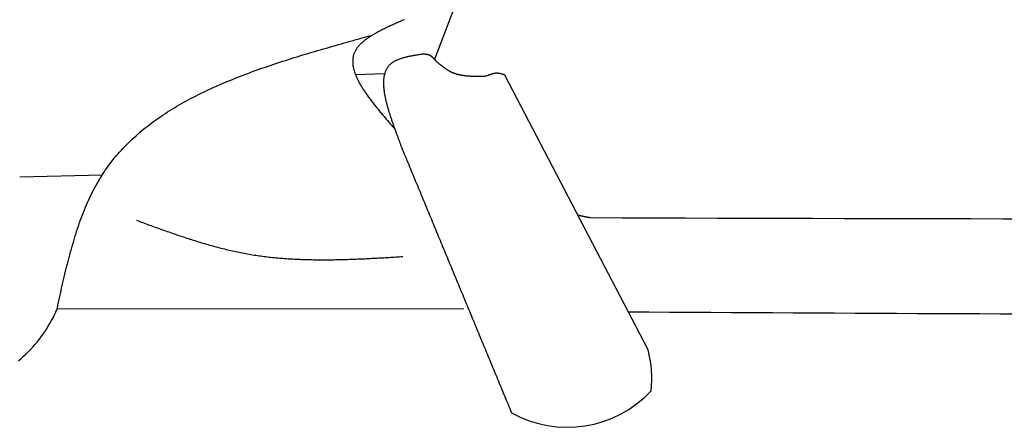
# Model space of a CAD drawing. Extents: x 715 to 7297, y 267 to 5710.
# Tile 3 of 91: x 2419 to 2921, y 804 to 1011. Entities that reach past the tile are written whole.
import ezdxf

# ---------------------------------------------------------------- set-up
doc = ezdxf.new("R2010")
doc.units = 0
doc.layers.add('CAR', color=10, linetype='CONTINUOUS')

msp = doc.modelspace()

# ---------------------------------------------------------------- linework, layer by layer
at = {"layer": 'CAR'}
for p, q in [((2630.209, 990.905), (2641.252, 1019.813)), ((2604.697, 983.676), (2589.915, 983.26)), ((2739.164, 843.162), (2666.005, 983.139)), ((2418.624, 931.238), (2460.685, 932.21)), ((2645.216, 863.887), (2437.778, 864.046))]:
    msp.add_line(p, q, dxfattribs=at)
for points in [[(2614.7, 1011.32, 0), (2614.18, 1011.1, 0), (2613.67, 1010.87, 0), (2613.15, 1010.65, 0), (2612.64, 1010.42, 0), (2612.13, 1010.19, 0), (2611.61, 1009.97, 0), (2611.1, 1009.74, 0), (2610.59, 1009.51, 0), (2610.08, 1009.29, 0), (2609.57, 1009.06, 0), (2609.07, 1008.83, 0), (2608.57, 1008.6, 0), (2608.06, 1008.37, 0), (2607.56, 1008.14, 0), (2607.07, 1007.91, 0), (2606.57, 1007.68, 0), (2606.08, 1007.45, 0), (2605.59, 1007.22, 0), (2605.11, 1006.98, 0), (2604.63, 1006.75, 0), (2604.15, 1006.51, 0), (2603.68, 1006.28, 0), (2603.21, 1006.04, 0), (2602.74, 1005.8, 0), (2602.28, 1005.56, 0), (2601.82, 1005.32, 0), (2601.37, 1005.08, 0), (2600.92, 1004.83, 0), (2600.48, 1004.59, 0), (2600.04, 1004.34, 0), (2599.61, 1004.1, 0), (2599.18, 1003.85, 0), (2598.76, 1003.6, 0), (2598.34, 1003.35, 0), (2597.93, 1003.09, 0), (2597.53, 1002.84, 0), (2597.13, 1002.58, 0), (2596.74, 1002.33, 0), (2596.36, 1002.07, 0), (2595.98, 1001.8, 0), (2595.61, 1001.54, 0), (2595.25, 1001.28, 0), (2594.89, 1001.01, 0), (2594.55, 1000.74, 0), (2594.21, 1000.47, 0), (2593.88, 1000.2, 0), (2593.55, 999.921, 0), (2593.24, 999.643, 0), (2592.93, 999.364, 0), (2592.63, 999.082, 0), (2592.34, 998.798, 0), (2592.06, 998.512, 0), (2591.79, 998.223, 0), (2591.53, 997.932, 0), (2591.28, 997.638, 0), (2591.04, 997.342, 0), (2590.81, 997.043, 0), (2590.59, 996.742, 0), (2590.37, 996.438, 0), (2590.17, 996.131, 0), (2589.98, 995.822, 0), (2589.8, 995.51, 0), (2589.64, 995.195, 0), (2589.48, 994.877, 0), (2589.33, 994.556, 0), (2589.2, 994.232, 0), (2589.08, 993.906, 0), (2588.96, 993.576, 0), (2588.86, 993.244, 0), (2588.77, 992.909, 0), (2588.69, 992.571, 0), (2588.63, 992.23, 0), (2588.57, 991.886, 0), (2588.52, 991.54, 0), (2588.49, 991.191, 0), (2588.46, 990.84, 0), (2588.44, 990.486, 0), (2588.44, 990.129, 0), (2588.44, 989.77, 0), (2588.45, 989.408, 0), (2588.48, 989.044, 0), (2588.51, 988.677, 0), (2588.55, 988.308, 0), (2588.6, 987.937, 0), (2588.66, 987.563, 0), (2588.73, 987.187, 0), (2588.81, 986.808, 0), (2588.9, 986.428, 0), (2588.99, 986.045, 0), (2589.1, 985.66, 0), (2589.21, 985.272, 0), (2589.33, 984.883, 0), (2589.46, 984.492, 0), (2589.6, 984.098, 0), (2589.74, 983.702, 0), (2589.9, 983.305, 0), (2590.06, 982.905, 0), (2590.23, 982.504, 0), (2590.4, 982.1, 0), (2590.59, 981.695, 0), (2590.78, 981.288, 0), (2590.97, 980.879, 0), (2591.18, 980.468, 0), (2591.39, 980.055, 0), (2591.61, 979.641, 0), (2591.83, 979.225, 0), (2592.06, 978.807, 0), (2592.3, 978.388, 0), (2592.54, 977.967, 0), (2592.79, 977.545, 0), (2593.05, 977.121, 0), (2593.31, 976.695, 0), (2593.58, 976.269, 0), (2593.85, 975.84, 0), (2594.13, 975.41, 0), (2594.41, 974.979, 0), (2594.7, 974.547, 0), (2594.99, 974.113, 0), (2595.29, 973.678, 0), (2595.6, 973.241, 0), (2595.91, 972.804, 0), (2596.22, 972.365, 0), (2596.54, 971.925, 0), (2596.86, 971.484, 0), (2597.19, 971.042, 0), (2597.52, 970.598, 0), (2597.85, 970.154, 0), (2598.19, 969.709, 0), (2598.53, 969.263, 0), (2598.88, 968.815, 0), (2599.23, 968.367, 0), (2599.58, 967.918, 0), (2599.94, 967.468, 0), (2600.3, 967.018, 0), (2600.66, 966.566, 0), (2601.02, 966.114, 0), (2601.39, 965.661, 0), (2601.76, 965.208, 0), (2602.14, 964.753, 0), (2602.51, 964.298, 0), (2602.89, 963.843, 0), (2603.27, 963.387, 0), (2603.65, 962.93, 0), (2604.04, 962.473, 0), (2604.42, 962.016, 0), (2604.81, 961.558, 0), (2605.2, 961.099, 0), (2605.59, 960.641, 0), (2605.99, 960.181, 0), (2606.38, 959.722, 0), (2606.77, 959.262, 0), (2607.17, 958.802, 0), (2607.57, 958.342, 0), (2607.96, 957.882, 0), (2608.36, 957.421, 0), (2608.76, 956.961, 0), (2609.16, 956.5, 0), (2609.56, 956.039, 0), (2609.96, 955.578, 0)], [(2438.06, 865.914, 0), (2438.39, 867.356, 0), (2438.71, 868.797, 0), (2439.04, 870.238, 0), (2439.36, 871.678, 0), (2439.69, 873.117, 0), (2440.02, 874.554, 0), (2440.35, 875.99, 0), (2440.68, 877.424, 0), (2441.02, 878.856, 0), (2441.35, 880.286, 0), (2441.7, 881.713, 0), (2442.04, 883.136, 0), (2442.39, 884.557, 0), (2442.74, 885.974, 0), (2443.1, 887.388, 0), (2443.46, 888.797, 0), (2443.83, 890.203, 0), (2444.2, 891.603, 0), (2444.58, 892.999, 0), (2444.96, 894.39, 0), (2445.35, 895.775, 0), (2445.75, 897.155, 0), (2446.15, 898.529, 0), (2446.56, 899.897, 0), (2446.98, 901.258, 0), (2447.4, 902.613, 0), (2447.84, 903.96, 0), (2448.28, 905.301, 0), (2448.73, 906.634, 0), (2449.2, 907.959, 0), (2449.67, 909.276, 0), (2450.15, 910.585, 0), (2450.64, 911.886, 0), (2451.14, 913.177, 0), (2451.65, 914.46, 0), (2452.17, 915.733, 0), (2452.71, 916.996, 0), (2453.25, 918.25, 0), (2453.81, 919.493, 0), (2454.38, 920.726, 0), (2454.96, 921.948, 0), (2455.56, 923.16, 0), (2456.17, 924.36, 0), (2456.79, 925.548, 0), (2457.42, 926.725, 0), (2458.07, 927.89, 0), (2458.74, 929.042, 0), (2459.42, 930.182, 0), (2460.11, 931.309, 0), (2460.82, 932.424, 0), (2461.55, 933.526, 0), (2462.29, 934.615, 0), (2463.04, 935.692, 0), (2463.81, 936.757, 0), (2464.59, 937.809, 0), (2465.39, 938.85, 0), (2466.2, 939.878, 0), (2467.03, 940.895, 0), (2467.86, 941.9, 0), (2468.72, 942.894, 0), (2469.58, 943.876, 0), (2470.46, 944.847, 0), (2471.35, 945.806, 0), (2472.26, 946.755, 0), (2473.18, 947.692, 0), (2474.11, 948.619, 0), (2475.05, 949.534, 0), (2476.01, 950.44, 0), (2476.98, 951.334, 0), (2477.96, 952.219, 0), (2478.96, 953.093, 0), (2479.96, 953.956, 0), (2480.98, 954.81, 0), (2482.01, 955.654, 0), (2483.05, 956.488, 0), (2484.1, 957.312, 0), (2485.16, 958.127, 0), (2486.24, 958.932, 0), (2487.32, 959.728, 0), (2488.42, 960.514, 0), (2489.53, 961.292, 0), (2490.65, 962.06, 0), (2491.78, 962.819, 0), (2492.91, 963.57, 0), (2494.06, 964.312, 0), (2495.22, 965.046, 0), (2496.39, 965.771, 0), (2497.57, 966.487, 0), (2498.76, 967.196, 0), (2499.96, 967.896, 0), (2501.17, 968.589, 0), (2502.38, 969.273, 0), (2503.61, 969.95, 0), (2504.85, 970.619, 0), (2506.09, 971.281, 0), (2507.34, 971.935, 0), (2508.6, 972.582, 0), (2509.87, 973.222, 0), (2511.15, 973.854, 0), (2512.44, 974.48, 0), (2513.73, 975.099, 0), (2515.04, 975.711, 0), (2516.35, 976.317, 0), (2517.66, 976.916, 0), (2518.99, 977.509, 0), (2520.32, 978.096, 0), (2521.66, 978.676, 0), (2523.01, 979.251, 0), (2524.36, 979.819, 0), (2525.72, 980.382, 0), (2527.09, 980.939, 0), (2528.46, 981.49, 0), (2529.85, 982.037, 0), (2531.23, 982.577, 0), (2532.63, 983.113, 0), (2534.02, 983.643, 0), (2535.43, 984.169, 0), (2536.84, 984.69, 0), (2538.26, 985.205, 0), (2539.68, 985.717, 0), (2541.1, 986.224, 0), (2542.54, 986.726, 0), (2543.97, 987.224, 0), (2545.41, 987.718, 0), (2546.86, 988.208, 0), (2548.31, 988.694, 0), (2549.77, 989.176, 0), (2551.23, 989.654, 0), (2552.69, 990.129, 0), (2554.16, 990.601, 0), (2555.64, 991.069, 0), (2557.11, 991.534, 0), (2558.59, 991.995, 0), (2560.08, 992.454, 0), (2561.56, 992.91, 0), (2563.05, 993.363, 0), (2564.55, 993.813, 0), (2566.04, 994.261, 0), (2567.54, 994.706, 0), (2569.04, 995.149, 0), (2570.55, 995.59, 0), (2572.06, 996.029, 0), (2573.57, 996.466, 0), (2575.08, 996.901, 0), (2576.59, 997.334, 0), (2578.11, 997.765, 0), (2579.62, 998.196, 0), (2581.14, 998.624, 0), (2582.66, 999.052, 0), (2584.18, 999.478, 0), (2585.71, 999.903, 0), (2587.23, 1000.33, 0), (2588.76, 1000.75, 0), (2590.28, 1001.17, 0), (2591.81, 1001.6, 0), (2593.34, 1002.02, 0), (2594.86, 1002.44, 0), (2596.39, 1002.86, 0), (2597.92, 1003.28, 0)], [(2624.33, 993.775, 0), (2623.91, 993.711, 0), (2623.49, 993.647, 0), (2623.06, 993.583, 0), (2622.64, 993.519, 0), (2622.22, 993.453, 0), (2621.8, 993.388, 0), (2621.38, 993.321, 0), (2620.96, 993.254, 0), (2620.55, 993.185, 0), (2620.13, 993.116, 0), (2619.72, 993.045, 0), (2619.31, 992.972, 0), (2618.9, 992.898, 0), (2618.49, 992.823, 0), (2618.09, 992.745, 0), (2617.68, 992.666, 0), (2617.29, 992.585, 0), (2616.89, 992.501, 0), (2616.5, 992.415, 0), (2616.11, 992.327, 0), (2615.72, 992.236, 0), (2615.34, 992.142, 0), (2614.96, 992.046, 0), (2614.59, 991.946, 0), (2614.22, 991.844, 0), (2613.86, 991.738, 0), (2613.5, 991.629, 0), (2613.14, 991.516, 0), (2612.79, 991.4, 0), (2612.44, 991.28, 0), (2612.1, 991.156, 0), (2611.77, 991.028, 0), (2611.44, 990.896, 0), (2611.12, 990.76, 0), (2610.8, 990.62, 0), (2610.49, 990.474, 0), (2610.19, 990.325, 0), (2609.89, 990.17, 0), (2609.6, 990.011, 0), (2609.32, 989.846, 0), (2609.04, 989.676, 0), (2608.77, 989.501, 0), (2608.51, 989.321, 0), (2608.26, 989.135, 0), (2608.01, 988.944, 0), (2607.77, 988.746, 0), (2607.54, 988.543, 0), (2607.32, 988.333, 0), (2607.11, 988.118, 0), (2606.9, 987.897, 0), (2606.71, 987.669, 0), (2606.52, 987.436, 0), (2606.34, 987.197, 0), (2606.17, 986.953, 0), (2606, 986.703, 0), (2605.84, 986.448, 0), (2605.7, 986.187, 0), (2605.55, 985.921, 0), (2605.42, 985.65, 0), (2605.29, 985.373, 0), (2605.17, 985.092, 0), (2605.06, 984.806, 0), (2604.96, 984.515, 0), (2604.86, 984.219, 0), (2604.77, 983.918, 0), (2604.68, 983.613, 0), (2604.6, 983.304, 0), (2604.53, 982.99, 0), (2604.47, 982.671, 0), (2604.41, 982.349, 0), (2604.35, 982.022, 0), (2604.31, 981.691, 0), (2604.27, 981.357, 0), (2604.23, 981.018, 0), (2604.2, 980.676, 0), (2604.18, 980.329, 0), (2604.17, 979.98, 0), (2604.15, 979.626, 0), (2604.15, 979.269, 0), (2604.15, 978.909, 0), (2604.15, 978.546, 0), (2604.16, 978.179, 0), (2604.18, 977.809, 0), (2604.2, 977.436, 0), (2604.22, 977.06, 0), (2604.25, 976.682, 0), (2604.29, 976.3, 0), (2604.33, 975.916, 0), (2604.37, 975.529, 0), (2604.42, 975.14, 0), (2604.47, 974.749, 0), (2604.53, 974.355, 0), (2604.59, 973.958, 0), (2604.66, 973.56, 0), (2604.73, 973.159, 0), (2604.8, 972.757, 0), (2604.88, 972.352, 0), (2604.96, 971.946, 0), (2605.04, 971.538, 0), (2605.13, 971.128, 0), (2605.22, 970.717, 0), (2605.32, 970.304, 0), (2605.41, 969.89, 0), (2605.51, 969.475, 0), (2605.62, 969.058, 0), (2605.73, 968.64, 0), (2605.83, 968.222, 0), (2605.95, 967.802, 0), (2606.06, 967.381, 0), (2606.18, 966.96, 0), (2606.3, 966.538, 0), (2606.42, 966.115, 0), (2606.55, 965.691, 0), (2606.67, 965.268, 0), (2606.8, 964.843, 0), (2606.93, 964.419, 0), (2607.06, 963.994, 0), (2607.2, 963.57, 0), (2607.33, 963.145, 0), (2607.47, 962.72, 0), (2607.61, 962.296, 0), (2607.75, 961.872, 0), (2607.89, 961.448, 0), (2608.03, 961.024, 0), (2608.18, 960.601, 0), (2608.32, 960.179, 0), (2608.47, 959.757, 0), (2608.61, 959.336, 0), (2608.76, 958.916, 0), (2608.91, 958.497, 0), (2609.06, 958.078, 0), (2609.2, 957.661, 0), (2609.35, 957.245, 0), (2609.5, 956.831, 0), (2609.65, 956.417, 0), (2609.8, 956.005, 0), (2609.95, 955.595, 0), (2610.1, 955.186, 0), (2610.25, 954.779, 0), (2610.4, 954.374, 0), (2610.54, 953.971, 0), (2610.69, 953.57, 0), (2610.84, 953.17, 0), (2610.98, 952.773, 0), (2611.13, 952.378, 0), (2611.27, 951.986, 0), (2611.42, 951.595, 0), (2611.56, 951.208, 0), (2611.7, 950.822, 0), (2611.84, 950.44, 0), (2611.98, 950.06, 0), (2612.11, 949.683, 0), (2612.25, 949.309, 0), (2612.38, 948.938, 0), (2612.51, 948.57, 0), (2612.64, 948.205, 0), (2612.77, 947.844, 0), (2612.89, 947.485, 0), (2613.02, 947.131, 0)], [(2631.31, 989.883, 0), (2631.28, 989.925, 0), (2631.24, 989.967, 0), (2631.2, 990.009, 0), (2631.17, 990.051, 0), (2631.13, 990.094, 0), (2631.1, 990.136, 0), (2631.06, 990.178, 0), (2631.02, 990.22, 0), (2630.99, 990.262, 0), (2630.95, 990.304, 0), (2630.92, 990.346, 0), (2630.88, 990.388, 0), (2630.84, 990.43, 0), (2630.81, 990.472, 0), (2630.77, 990.513, 0), (2630.74, 990.555, 0), (2630.7, 990.597, 0), (2630.66, 990.638, 0), (2630.63, 990.679, 0), (2630.59, 990.721, 0), (2630.55, 990.762, 0), (2630.52, 990.803, 0), (2630.48, 990.844, 0), (2630.45, 990.885, 0), (2630.41, 990.926, 0), (2630.37, 990.967, 0), (2630.34, 991.007, 0), (2630.3, 991.047, 0), (2630.26, 991.088, 0), (2630.22, 991.128, 0), (2630.19, 991.168, 0), (2630.15, 991.208, 0), (2630.11, 991.247, 0), (2630.08, 991.287, 0), (2630.04, 991.326, 0), (2630, 991.366, 0), (2629.96, 991.405, 0), (2629.93, 991.443, 0), (2629.89, 991.482, 0), (2629.85, 991.521, 0), (2629.81, 991.559, 0), (2629.78, 991.597, 0), (2629.74, 991.635, 0), (2629.7, 991.673, 0), (2629.66, 991.71, 0), (2629.62, 991.747, 0), (2629.59, 991.784, 0), (2629.55, 991.821, 0), (2629.51, 991.858, 0), (2629.47, 991.894, 0), (2629.43, 991.93, 0), (2629.39, 991.966, 0), (2629.35, 992.002, 0), (2629.32, 992.037, 0), (2629.28, 992.072, 0), (2629.24, 992.107, 0), (2629.2, 992.142, 0), (2629.16, 992.176, 0), (2629.12, 992.21, 0), (2629.08, 992.244, 0), (2629.04, 992.277, 0), (2629, 992.31, 0), (2628.96, 992.343, 0), (2628.92, 992.376, 0), (2628.88, 992.408, 0), (2628.84, 992.44, 0), (2628.8, 992.472, 0), (2628.76, 992.503, 0), (2628.72, 992.534, 0), (2628.67, 992.564, 0), (2628.63, 992.595, 0), (2628.59, 992.625, 0), (2628.55, 992.654, 0), (2628.51, 992.684, 0), (2628.47, 992.713, 0), (2628.42, 992.741, 0), (2628.38, 992.769, 0), (2628.34, 992.797, 0), (2628.3, 992.825, 0), (2628.25, 992.852, 0), (2628.21, 992.878, 0), (2628.17, 992.905, 0), (2628.12, 992.931, 0), (2628.08, 992.956, 0), (2628.04, 992.981, 0), (2627.99, 993.006, 0), (2627.95, 993.03, 0), (2627.91, 993.054, 0), (2627.86, 993.077, 0), (2627.82, 993.1, 0), (2627.77, 993.123, 0), (2627.73, 993.145, 0), (2627.68, 993.167, 0), (2627.64, 993.188, 0), (2627.59, 993.209, 0), (2627.55, 993.229, 0), (2627.5, 993.249, 0), (2627.45, 993.269, 0), (2627.41, 993.288, 0), (2627.36, 993.306, 0), (2627.31, 993.324, 0), (2627.27, 993.342, 0), (2627.22, 993.359, 0), (2627.17, 993.375, 0), (2627.12, 993.391, 0), (2627.08, 993.407, 0), (2627.03, 993.422, 0), (2626.98, 993.437, 0), (2626.93, 993.451, 0), (2626.88, 993.464, 0), (2626.83, 993.478, 0), (2626.78, 993.491, 0), (2626.74, 993.503, 0), (2626.69, 993.515, 0), (2626.64, 993.527, 0), (2626.59, 993.538, 0), (2626.54, 993.549, 0), (2626.49, 993.559, 0), (2626.44, 993.569, 0), (2626.38, 993.579, 0), (2626.33, 993.588, 0), (2626.28, 993.597, 0), (2626.23, 993.606, 0), (2626.18, 993.615, 0), (2626.13, 993.623, 0), (2626.08, 993.63, 0), (2626.03, 993.638, 0), (2625.98, 993.645, 0), (2625.92, 993.652, 0), (2625.87, 993.659, 0), (2625.82, 993.665, 0), (2625.77, 993.671, 0), (2625.72, 993.677, 0), (2625.66, 993.683, 0), (2625.61, 993.688, 0), (2625.56, 993.694, 0), (2625.51, 993.699, 0), (2625.45, 993.703, 0), (2625.4, 993.708, 0), (2625.35, 993.712, 0), (2625.29, 993.717, 0), (2625.24, 993.721, 0), (2625.19, 993.725, 0), (2625.13, 993.729, 0), (2625.08, 993.732, 0), (2625.03, 993.736, 0), (2624.97, 993.739, 0), (2624.92, 993.743, 0), (2624.87, 993.746, 0), (2624.81, 993.749, 0), (2624.76, 993.752, 0), (2624.71, 993.755, 0), (2624.65, 993.758, 0), (2624.6, 993.761, 0), (2624.55, 993.764, 0), (2624.49, 993.767, 0), (2624.44, 993.77, 0), (2624.39, 993.772, 0), (2624.33, 993.775, 0)], [(2653.84, 982.343, 0), (2653.68, 982.344, 0), (2653.52, 982.346, 0), (2653.36, 982.347, 0), (2653.21, 982.349, 0), (2653.05, 982.35, 0), (2652.89, 982.352, 0), (2652.73, 982.354, 0), (2652.57, 982.356, 0), (2652.41, 982.358, 0), (2652.25, 982.36, 0), (2652.09, 982.362, 0), (2651.93, 982.364, 0), (2651.77, 982.367, 0), (2651.61, 982.37, 0), (2651.45, 982.372, 0), (2651.29, 982.375, 0), (2651.13, 982.379, 0), (2650.97, 982.382, 0), (2650.81, 982.386, 0), (2650.66, 982.39, 0), (2650.5, 982.394, 0), (2650.34, 982.398, 0), (2650.18, 982.403, 0), (2650.02, 982.408, 0), (2649.86, 982.414, 0), (2649.71, 982.419, 0), (2649.55, 982.425, 0), (2649.39, 982.432, 0), (2649.23, 982.438, 0), (2649.07, 982.445, 0), (2648.92, 982.453, 0), (2648.76, 982.461, 0), (2648.6, 982.469, 0), (2648.45, 982.478, 0), (2648.29, 982.487, 0), (2648.13, 982.497, 0), (2647.98, 982.507, 0), (2647.82, 982.517, 0), (2647.66, 982.528, 0), (2647.51, 982.54, 0), (2647.35, 982.552, 0), (2647.2, 982.564, 0), (2647.04, 982.578, 0), (2646.89, 982.591, 0), (2646.73, 982.605, 0), (2646.58, 982.62, 0), (2646.42, 982.636, 0), (2646.27, 982.652, 0), (2646.12, 982.668, 0), (2645.96, 982.686, 0), (2645.81, 982.703, 0), (2645.66, 982.722, 0), (2645.5, 982.741, 0), (2645.35, 982.761, 0), (2645.2, 982.782, 0), (2645.05, 982.803, 0), (2644.89, 982.825, 0), (2644.74, 982.848, 0), (2644.59, 982.871, 0), (2644.44, 982.896, 0), (2644.29, 982.921, 0), (2644.14, 982.947, 0), (2643.99, 982.973, 0), (2643.84, 983.001, 0), (2643.69, 983.029, 0), (2643.54, 983.058, 0), (2643.39, 983.088, 0), (2643.25, 983.119, 0), (2643.1, 983.151, 0), (2642.95, 983.183, 0), (2642.8, 983.217, 0), (2642.66, 983.251, 0), (2642.51, 983.286, 0), (2642.36, 983.323, 0), (2642.22, 983.36, 0), (2642.07, 983.398, 0), (2641.93, 983.437, 0), (2641.78, 983.477, 0), (2641.64, 983.519, 0), (2641.5, 983.561, 0), (2641.35, 983.604, 0), (2641.21, 983.648, 0), (2641.07, 983.693, 0), (2640.92, 983.74, 0), (2640.78, 983.787, 0), (2640.64, 983.836, 0), (2640.5, 983.885, 0), (2640.36, 983.936, 0), (2640.22, 983.988, 0), (2640.08, 984.041, 0), (2639.94, 984.095, 0), (2639.8, 984.151, 0), (2639.66, 984.207, 0), (2639.53, 984.265, 0), (2639.39, 984.324, 0), (2639.25, 984.384, 0), (2639.12, 984.446, 0), (2638.98, 984.508, 0), (2638.85, 984.572, 0), (2638.71, 984.637, 0), (2638.58, 984.704, 0), (2638.44, 984.771, 0), (2638.31, 984.84, 0), (2638.18, 984.909, 0), (2638.04, 984.98, 0), (2637.91, 985.052, 0), (2637.78, 985.125, 0), (2637.65, 985.199, 0), (2637.52, 985.274, 0), (2637.39, 985.35, 0), (2637.26, 985.427, 0), (2637.13, 985.505, 0), (2637, 985.584, 0), (2636.87, 985.664, 0), (2636.74, 985.744, 0), (2636.61, 985.826, 0), (2636.49, 985.908, 0), (2636.36, 985.992, 0), (2636.23, 986.076, 0), (2636.1, 986.161, 0), (2635.98, 986.246, 0), (2635.85, 986.333, 0), (2635.72, 986.42, 0), (2635.6, 986.508, 0), (2635.47, 986.596, 0), (2635.35, 986.686, 0), (2635.22, 986.776, 0), (2635.1, 986.866, 0), (2634.97, 986.957, 0), (2634.85, 987.049, 0), (2634.72, 987.142, 0), (2634.6, 987.235, 0), (2634.48, 987.328, 0), (2634.35, 987.422, 0), (2634.23, 987.517, 0), (2634.11, 987.612, 0), (2633.99, 987.707, 0), (2633.86, 987.803, 0), (2633.74, 987.899, 0), (2633.62, 987.996, 0), (2633.5, 988.093, 0), (2633.37, 988.19, 0), (2633.25, 988.288, 0), (2633.13, 988.386, 0), (2633.01, 988.485, 0), (2632.89, 988.583, 0), (2632.76, 988.682, 0), (2632.64, 988.781, 0), (2632.52, 988.881, 0), (2632.4, 988.98, 0), (2632.28, 989.08, 0), (2632.16, 989.18, 0), (2632.04, 989.28, 0), (2631.92, 989.38, 0), (2631.8, 989.481, 0), (2631.67, 989.581, 0), (2631.55, 989.682, 0), (2631.43, 989.782, 0), (2631.31, 989.883, 0)], [(2666, 983.139, 0), (2665.93, 983.164, 0), (2665.85, 983.189, 0), (2665.77, 983.215, 0), (2665.7, 983.24, 0), (2665.62, 983.265, 0), (2665.54, 983.29, 0), (2665.47, 983.315, 0), (2665.39, 983.339, 0), (2665.31, 983.364, 0), (2665.24, 983.388, 0), (2665.16, 983.413, 0), (2665.08, 983.437, 0), (2665.01, 983.46, 0), (2664.93, 983.484, 0), (2664.85, 983.507, 0), (2664.78, 983.531, 0), (2664.7, 983.553, 0), (2664.62, 983.576, 0), (2664.55, 983.598, 0), (2664.47, 983.62, 0), (2664.39, 983.641, 0), (2664.32, 983.662, 0), (2664.24, 983.683, 0), (2664.16, 983.703, 0), (2664.09, 983.723, 0), (2664.01, 983.743, 0), (2663.93, 983.762, 0), (2663.86, 983.78, 0), (2663.78, 983.798, 0), (2663.7, 983.816, 0), (2663.63, 983.833, 0), (2663.55, 983.849, 0), (2663.47, 983.865, 0), (2663.4, 983.88, 0), (2663.32, 983.895, 0), (2663.24, 983.909, 0), (2663.17, 983.922, 0), (2663.09, 983.935, 0), (2663.01, 983.947, 0), (2662.94, 983.958, 0), (2662.86, 983.969, 0), (2662.79, 983.979, 0), (2662.71, 983.988, 0), (2662.63, 983.996, 0), (2662.56, 984.004, 0), (2662.48, 984.011, 0), (2662.4, 984.017, 0), (2662.33, 984.022, 0), (2662.25, 984.026, 0), (2662.17, 984.029, 0), (2662.1, 984.032, 0), (2662.02, 984.034, 0), (2661.95, 984.034, 0), (2661.87, 984.034, 0), (2661.79, 984.033, 0), (2661.72, 984.031, 0), (2661.64, 984.027, 0), (2661.56, 984.023, 0), (2661.49, 984.018, 0), (2661.41, 984.012, 0), (2661.34, 984.005, 0), (2661.26, 983.997, 0), (2661.18, 983.988, 0), (2661.11, 983.979, 0), (2661.03, 983.968, 0), (2660.95, 983.957, 0), (2660.88, 983.945, 0), (2660.8, 983.932, 0), (2660.73, 983.918, 0), (2660.65, 983.903, 0), (2660.57, 983.888, 0), (2660.5, 983.873, 0), (2660.42, 983.856, 0), (2660.35, 983.839, 0), (2660.27, 983.821, 0), (2660.19, 983.803, 0), (2660.12, 983.784, 0), (2660.04, 983.764, 0), (2659.97, 983.744, 0), (2659.89, 983.724, 0), (2659.81, 983.703, 0), (2659.74, 983.681, 0), (2659.66, 983.659, 0), (2659.59, 983.637, 0), (2659.51, 983.614, 0), (2659.43, 983.591, 0), (2659.36, 983.568, 0), (2659.28, 983.544, 0), (2659.21, 983.519, 0), (2659.13, 983.495, 0), (2659.05, 983.47, 0), (2658.98, 983.445, 0), (2658.9, 983.42, 0), (2658.83, 983.395, 0), (2658.75, 983.369, 0), (2658.67, 983.343, 0), (2658.6, 983.317, 0), (2658.52, 983.291, 0), (2658.45, 983.265, 0), (2658.37, 983.239, 0), (2658.29, 983.212, 0), (2658.22, 983.186, 0), (2658.14, 983.16, 0), (2658.07, 983.134, 0), (2657.99, 983.107, 0), (2657.91, 983.081, 0), (2657.84, 983.055, 0), (2657.76, 983.029, 0), (2657.68, 983.003, 0), (2657.61, 982.977, 0), (2657.53, 982.951, 0), (2657.46, 982.926, 0), (2657.38, 982.901, 0), (2657.3, 982.876, 0), (2657.23, 982.851, 0), (2657.15, 982.827, 0), (2657.07, 982.802, 0), (2657, 982.779, 0), (2656.92, 982.755, 0), (2656.85, 982.732, 0), (2656.77, 982.709, 0), (2656.69, 982.687, 0), (2656.62, 982.665, 0), (2656.54, 982.643, 0), (2656.46, 982.622, 0), (2656.39, 982.602, 0), (2656.31, 982.582, 0), (2656.23, 982.562, 0), (2656.16, 982.543, 0), (2656.08, 982.525, 0), (2656, 982.507, 0), (2655.93, 982.49, 0), (2655.85, 982.473, 0), (2655.77, 982.458, 0), (2655.7, 982.442, 0), (2655.62, 982.428, 0), (2655.54, 982.414, 0), (2655.47, 982.401, 0), (2655.39, 982.389, 0), (2655.31, 982.378, 0), (2655.24, 982.367, 0), (2655.16, 982.358, 0), (2655.08, 982.349, 0), (2655, 982.341, 0), (2654.93, 982.334, 0), (2654.85, 982.328, 0), (2654.77, 982.323, 0), (2654.7, 982.318, 0), (2654.62, 982.315, 0), (2654.54, 982.313, 0), (2654.46, 982.312, 0), (2654.39, 982.312, 0), (2654.31, 982.313, 0), (2654.23, 982.315, 0), (2654.15, 982.318, 0), (2654.08, 982.322, 0), (2654, 982.328, 0), (2653.92, 982.335, 0), (2653.84, 982.343, 0)], [(2613.02, 947.131, 0), (2613.46, 946.059, 0), (2613.91, 944.988, 0), (2614.35, 943.917, 0), (2614.79, 942.845, 0), (2615.24, 941.774, 0), (2615.68, 940.703, 0), (2616.13, 939.632, 0), (2616.57, 938.56, 0), (2617.02, 937.489, 0), (2617.46, 936.418, 0), (2617.9, 935.346, 0), (2618.35, 934.275, 0), (2618.79, 933.204, 0), (2619.24, 932.132, 0), (2619.68, 931.061, 0), (2620.13, 929.99, 0), (2620.57, 928.919, 0), (2621.01, 927.847, 0), (2621.46, 926.776, 0), (2621.9, 925.705, 0), (2622.35, 924.633, 0), (2622.79, 923.562, 0), (2623.24, 922.491, 0), (2623.68, 921.419, 0), (2624.12, 920.348, 0), (2624.57, 919.277, 0), (2625.01, 918.206, 0), (2625.46, 917.134, 0), (2625.9, 916.063, 0), (2626.35, 914.992, 0), (2626.79, 913.92, 0), (2627.23, 912.849, 0), (2627.68, 911.778, 0), (2628.12, 910.706, 0), (2628.57, 909.635, 0), (2629.01, 908.564, 0), (2629.46, 907.492, 0), (2629.9, 906.421, 0), (2630.34, 905.35, 0), (2630.79, 904.279, 0), (2631.23, 903.207, 0), (2631.68, 902.136, 0), (2632.12, 901.065, 0), (2632.57, 899.993, 0), (2633.01, 898.922, 0), (2633.45, 897.851, 0), (2633.9, 896.779, 0), (2634.34, 895.708, 0), (2634.79, 894.637, 0), (2635.23, 893.566, 0), (2635.68, 892.494, 0), (2636.12, 891.423, 0), (2636.56, 890.352, 0), (2637.01, 889.28, 0), (2637.45, 888.209, 0), (2637.9, 887.138, 0), (2638.34, 886.066, 0), (2638.79, 884.995, 0), (2639.23, 883.924, 0), (2639.67, 882.853, 0), (2640.12, 881.781, 0), (2640.56, 880.71, 0), (2641.01, 879.639, 0), (2641.45, 878.567, 0), (2641.9, 877.496, 0), (2642.34, 876.425, 0), (2642.78, 875.353, 0), (2643.23, 874.282, 0), (2643.67, 873.211, 0), (2644.12, 872.14, 0), (2644.56, 871.068, 0), (2645.01, 869.997, 0), (2645.45, 868.926, 0), (2645.89, 867.854, 0), (2646.34, 866.783, 0), (2646.78, 865.712, 0), (2647.23, 864.64, 0), (2647.67, 863.569, 0), (2648.12, 862.498, 0), (2648.56, 861.426, 0), (2649, 860.355, 0), (2649.45, 859.284, 0), (2649.89, 858.213, 0), (2650.34, 857.141, 0), (2650.78, 856.07, 0), (2651.23, 854.999, 0), (2651.67, 853.927, 0), (2652.11, 852.856, 0), (2652.56, 851.785, 0), (2653, 850.713, 0), (2653.45, 849.642, 0), (2653.89, 848.571, 0), (2654.34, 847.5, 0), (2654.78, 846.428, 0), (2655.23, 845.357, 0), (2655.67, 844.286, 0), (2656.11, 843.214, 0), (2656.56, 842.143, 0), (2657, 841.072, 0), (2657.45, 840, 0), (2657.89, 838.929, 0), (2658.34, 837.858, 0), (2658.78, 836.787, 0), (2659.22, 835.715, 0), (2659.67, 834.644, 0), (2660.11, 833.573, 0), (2660.56, 832.501, 0), (2661, 831.43, 0), (2661.45, 830.359, 0), (2661.89, 829.287, 0), (2662.33, 828.216, 0), (2662.78, 827.145, 0), (2663.22, 826.074, 0), (2663.67, 825.002, 0), (2664.11, 823.931, 0), (2664.56, 822.86, 0), (2665, 821.788, 0), (2665.44, 820.717, 0), (2665.89, 819.646, 0), (2666.33, 818.574, 0), (2666.78, 817.503, 0), (2667.22, 816.432, 0), (2667.67, 815.361, 0), (2668.11, 814.289, 0), (2668.55, 813.218, 0), (2669, 812.147, 0), (2669.44, 811.075, 0)], [(2478.17, 909.126, 0), (2479, 908.823, 0), (2479.82, 908.521, 0), (2480.65, 908.218, 0), (2481.47, 907.916, 0), (2482.3, 907.614, 0), (2483.12, 907.312, 0), (2483.95, 907.011, 0), (2484.77, 906.71, 0), (2485.6, 906.41, 0), (2486.43, 906.11, 0), (2487.25, 905.811, 0), (2488.08, 905.513, 0), (2488.9, 905.216, 0), (2489.73, 904.919, 0), (2490.56, 904.623, 0), (2491.38, 904.329, 0), (2492.21, 904.035, 0), (2493.04, 903.742, 0), (2493.86, 903.451, 0), (2494.69, 903.161, 0), (2495.52, 902.872, 0), (2496.34, 902.585, 0), (2497.17, 902.299, 0), (2498, 902.014, 0), (2498.83, 901.731, 0), (2499.66, 901.45, 0), (2500.49, 901.171, 0), (2501.31, 900.893, 0), (2502.14, 900.617, 0), (2502.97, 900.343, 0), (2503.8, 900.071, 0), (2504.63, 899.801, 0), (2505.46, 899.533, 0), (2506.3, 899.268, 0), (2507.13, 899.004, 0), (2507.96, 898.743, 0), (2508.79, 898.484, 0), (2509.62, 898.228, 0), (2510.46, 897.974, 0), (2511.29, 897.723, 0), (2512.12, 897.475, 0), (2512.96, 897.229, 0), (2513.79, 896.986, 0), (2514.63, 896.745, 0), (2515.46, 896.508, 0), (2516.3, 896.273, 0), (2517.13, 896.042, 0), (2517.97, 895.814, 0), (2518.81, 895.589, 0), (2519.65, 895.367, 0), (2520.48, 895.148, 0), (2521.32, 894.933, 0), (2522.16, 894.721, 0), (2523, 894.513, 0), (2523.84, 894.308, 0), (2524.68, 894.107, 0), (2525.53, 893.909, 0), (2526.37, 893.715, 0), (2527.21, 893.526, 0), (2528.05, 893.34, 0), (2528.9, 893.158, 0), (2529.74, 892.98, 0), (2530.59, 892.806, 0), (2531.43, 892.636, 0), (2532.28, 892.47, 0), (2533.13, 892.309, 0), (2533.98, 892.152, 0), (2534.82, 891.999, 0), (2535.67, 891.851, 0), (2536.52, 891.708, 0), (2537.37, 891.568, 0), (2538.23, 891.433, 0), (2539.08, 891.303, 0), (2539.93, 891.176, 0), (2540.78, 891.054, 0), (2541.64, 890.936, 0), (2542.49, 890.822, 0), (2543.35, 890.711, 0), (2544.2, 890.605, 0), (2545.06, 890.503, 0), (2545.92, 890.405, 0), (2546.78, 890.31, 0), (2547.63, 890.22, 0), (2548.49, 890.133, 0), (2549.35, 890.049, 0), (2550.21, 889.97, 0), (2551.07, 889.893, 0), (2551.93, 889.821, 0), (2552.8, 889.752, 0), (2553.66, 889.686, 0), (2554.52, 889.624, 0), (2555.39, 889.565, 0), (2556.25, 889.509, 0), (2557.11, 889.457, 0), (2557.98, 889.408, 0), (2558.84, 889.362, 0), (2559.71, 889.319, 0), (2560.58, 889.279, 0), (2561.44, 889.242, 0), (2562.31, 889.208, 0), (2563.18, 889.177, 0), (2564.05, 889.148, 0), (2564.91, 889.123, 0), (2565.78, 889.1, 0), (2566.65, 889.08, 0), (2567.52, 889.063, 0), (2568.39, 889.048, 0), (2569.26, 889.036, 0), (2570.14, 889.026, 0), (2571.01, 889.019, 0), (2571.88, 889.014, 0), (2572.75, 889.011, 0), (2573.62, 889.011, 0), (2574.5, 889.013, 0), (2575.37, 889.017, 0), (2576.24, 889.024, 0), (2577.12, 889.032, 0), (2577.99, 889.043, 0), (2578.87, 889.055, 0), (2579.74, 889.07, 0), (2580.62, 889.086, 0), (2581.49, 889.105, 0), (2582.37, 889.125, 0), (2583.24, 889.147, 0), (2584.12, 889.171, 0), (2585, 889.196, 0), (2585.87, 889.223, 0), (2586.75, 889.251, 0), (2587.63, 889.281, 0), (2588.5, 889.313, 0), (2589.38, 889.346, 0), (2590.26, 889.38, 0), (2591.14, 889.416, 0), (2592.02, 889.452, 0), (2592.9, 889.491, 0), (2593.77, 889.53, 0), (2594.65, 889.57, 0), (2595.53, 889.612, 0), (2596.41, 889.654, 0), (2597.29, 889.698, 0), (2598.17, 889.742, 0), (2599.05, 889.787, 0), (2599.93, 889.834, 0), (2600.81, 889.881, 0), (2601.69, 889.928, 0), (2602.57, 889.977, 0), (2603.45, 890.026, 0), (2604.33, 890.075, 0), (2605.21, 890.125, 0), (2606.09, 890.176, 0), (2606.97, 890.227, 0), (2607.85, 890.278, 0), (2608.73, 890.33, 0), (2609.62, 890.382, 0), (2610.5, 890.435, 0), (2611.38, 890.487, 0), (2612.26, 890.54, 0), (2613.14, 890.593, 0), (2614.02, 890.645, 0)], [(2709.77, 910.303, 0), (2709.71, 910.314, 0), (2709.66, 910.325, 0), (2709.61, 910.335, 0), (2709.56, 910.346, 0), (2709.51, 910.357, 0), (2709.45, 910.368, 0), (2709.4, 910.379, 0), (2709.35, 910.39, 0), (2709.3, 910.4, 0), (2709.25, 910.411, 0), (2709.19, 910.422, 0), (2709.14, 910.433, 0), (2709.09, 910.444, 0), (2709.04, 910.454, 0), (2708.99, 910.465, 0), (2708.93, 910.476, 0), (2708.88, 910.487, 0), (2708.83, 910.498, 0), (2708.78, 910.508, 0), (2708.73, 910.519, 0), (2708.67, 910.53, 0), (2708.62, 910.541, 0), (2708.57, 910.552, 0), (2708.52, 910.562, 0), (2708.47, 910.573, 0), (2708.42, 910.584, 0), (2708.36, 910.595, 0), (2708.31, 910.605, 0), (2708.26, 910.616, 0), (2708.21, 910.627, 0), (2708.16, 910.638, 0), (2708.11, 910.649, 0), (2708.05, 910.659, 0), (2708, 910.67, 0), (2707.95, 910.681, 0), (2707.9, 910.692, 0), (2707.85, 910.702, 0), (2707.8, 910.713, 0), (2707.74, 910.724, 0), (2707.69, 910.734, 0), (2707.64, 910.745, 0), (2707.59, 910.756, 0), (2707.54, 910.767, 0), (2707.49, 910.777, 0), (2707.44, 910.788, 0), (2707.38, 910.799, 0), (2707.33, 910.809, 0), (2707.28, 910.82, 0), (2707.23, 910.831, 0), (2707.18, 910.841, 0), (2707.13, 910.852, 0), (2707.08, 910.863, 0), (2707.03, 910.873, 0), (2706.97, 910.884, 0), (2706.92, 910.895, 0), (2706.87, 910.905, 0), (2706.82, 910.916, 0), (2706.77, 910.927, 0), (2706.72, 910.937, 0), (2706.67, 910.948, 0), (2706.62, 910.959, 0), (2706.57, 910.969, 0), (2706.52, 910.98, 0), (2706.47, 910.99, 0), (2706.41, 911.001, 0), (2706.36, 911.012, 0), (2706.31, 911.022, 0), (2706.26, 911.033, 0), (2706.21, 911.043, 0), (2706.16, 911.054, 0), (2706.11, 911.064, 0), (2706.06, 911.075, 0), (2706.01, 911.085, 0), (2705.96, 911.096, 0), (2705.91, 911.106, 0), (2705.86, 911.117, 0), (2705.81, 911.127, 0), (2705.76, 911.138, 0), (2705.71, 911.148, 0), (2705.66, 911.159, 0), (2705.61, 911.169, 0), (2705.56, 911.18, 0), (2705.51, 911.19, 0), (2705.46, 911.201, 0), (2705.41, 911.211, 0), (2705.36, 911.221, 0), (2705.31, 911.232, 0), (2705.26, 911.242, 0), (2705.21, 911.253, 0), (2705.16, 911.263, 0), (2705.11, 911.273, 0), (2705.06, 911.284, 0), (2705.01, 911.294, 0), (2704.96, 911.304, 0), (2704.92, 911.315, 0), (2704.87, 911.325, 0), (2704.82, 911.335, 0), (2704.77, 911.345, 0), (2704.72, 911.356, 0), (2704.67, 911.366, 0), (2704.62, 911.376, 0), (2704.57, 911.386, 0), (2704.52, 911.397, 0), (2704.48, 911.407, 0), (2704.43, 911.417, 0), (2704.38, 911.427, 0), (2704.33, 911.438, 0), (2704.28, 911.448, 0), (2704.23, 911.458, 0), (2704.18, 911.468, 0), (2704.14, 911.478, 0), (2704.09, 911.488, 0), (2704.04, 911.498, 0), (2703.99, 911.508, 0), (2703.94, 911.519, 0), (2703.9, 911.529, 0), (2703.85, 911.539, 0), (2703.8, 911.549, 0), (2703.75, 911.559, 0), (2703.71, 911.569, 0), (2703.66, 911.579, 0), (2703.61, 911.589, 0), (2703.56, 911.599, 0), (2703.52, 911.609, 0), (2703.47, 911.619, 0), (2703.42, 911.629, 0), (2703.37, 911.639, 0)], [(2936.13, 909.727, 0), (2919.96, 909.758, 0), (2903.79, 909.791, 0), (2887.62, 909.827, 0), (2871.45, 909.864, 0), (2855.28, 909.903, 0), (2839.12, 909.943, 0), (2822.95, 909.985, 0), (2806.78, 910.028, 0), (2790.61, 910.073, 0), (2774.44, 910.118, 0), (2758.27, 910.163, 0), (2742.1, 910.21, 0), (2725.93, 910.256, 0), (2709.77, 910.303, 0)], [(2418.09, 837.57, 0), (2419.37, 838.682, 0), (2420.61, 839.815, 0), (2421.82, 840.97, 0), (2423.01, 842.146, 0), (2424.17, 843.343, 0), (2425.29, 844.563, 0), (2426.39, 845.805, 0), (2427.45, 847.069, 0), (2428.49, 848.355, 0), (2429.49, 849.664, 0), (2430.46, 850.996, 0), (2431.41, 852.352, 0), (2432.32, 853.73, 0), (2433.19, 855.132, 0), (2434.04, 856.557, 0), (2434.85, 858.007, 0), (2435.63, 859.48, 0), (2436.38, 860.978, 0), (2437.1, 862.5, 0), (2437.78, 864.046, 0)], [(2437.78, 864.046, 0), (2437.78, 864.058, 0), (2437.78, 864.069, 0), (2437.79, 864.081, 0), (2437.79, 864.092, 0), (2437.79, 864.104, 0), (2437.8, 864.115, 0), (2437.8, 864.127, 0), (2437.8, 864.138, 0), (2437.81, 864.15, 0), (2437.81, 864.161, 0), (2437.81, 864.173, 0), (2437.82, 864.184, 0), (2437.82, 864.195, 0), (2437.83, 864.207, 0), (2437.83, 864.218, 0), (2437.83, 864.23, 0), (2437.83, 864.241, 0), (2437.84, 864.253, 0), (2437.84, 864.264, 0), (2437.84, 864.276, 0), (2437.85, 864.287, 0), (2437.85, 864.299, 0), (2437.85, 864.31, 0), (2437.86, 864.322, 0), (2437.86, 864.333, 0), (2437.86, 864.345, 0), (2437.87, 864.356, 0), (2437.87, 864.368, 0), (2437.87, 864.379, 0), (2437.88, 864.391, 0), (2437.88, 864.402, 0), (2437.88, 864.414, 0), (2437.89, 864.426, 0), (2437.89, 864.437, 0), (2437.89, 864.449, 0), (2437.9, 864.46, 0), (2437.9, 864.472, 0), (2437.9, 864.483, 0), (2437.9, 864.495, 0), (2437.91, 864.506, 0), (2437.91, 864.518, 0), (2437.91, 864.529, 0), (2437.92, 864.541, 0), (2437.92, 864.553, 0), (2437.92, 864.564, 0), (2437.92, 864.576, 0), (2437.93, 864.587, 0), (2437.93, 864.599, 0), (2437.93, 864.61, 0), (2437.93, 864.622, 0), (2437.94, 864.634, 0), (2437.94, 864.645, 0), (2437.94, 864.657, 0), (2437.94, 864.669, 0), (2437.95, 864.68, 0), (2437.95, 864.692, 0), (2437.95, 864.703, 0), (2437.95, 864.715, 0), (2437.96, 864.727, 0), (2437.96, 864.738, 0), (2437.96, 864.75, 0), (2437.96, 864.762, 0), (2437.97, 864.773, 0), (2437.97, 864.785, 0), (2437.97, 864.797, 0), (2437.97, 864.809, 0), (2437.97, 864.82, 0), (2437.98, 864.832, 0), (2437.98, 864.844, 0), (2437.98, 864.855, 0), (2437.98, 864.867, 0), (2437.98, 864.879, 0), (2437.99, 864.891, 0), (2437.99, 864.902, 0), (2437.99, 864.914, 0), (2437.99, 864.926, 0), (2437.99, 864.938, 0), (2437.99, 864.949, 0), (2438, 864.961, 0), (2438, 864.973, 0), (2438, 864.985, 0), (2438, 864.996, 0), (2438, 865.008, 0), (2438, 865.02, 0), (2438.01, 865.032, 0), (2438.01, 865.044, 0), (2438.01, 865.055, 0), (2438.01, 865.067, 0), (2438.01, 865.079, 0), (2438.01, 865.091, 0), (2438.01, 865.103, 0), (2438.02, 865.115, 0), (2438.02, 865.126, 0), (2438.02, 865.138, 0), (2438.02, 865.15, 0), (2438.02, 865.162, 0), (2438.02, 865.174, 0), (2438.02, 865.186, 0), (2438.02, 865.198, 0), (2438.02, 865.209, 0), (2438.03, 865.221, 0), (2438.03, 865.233, 0), (2438.03, 865.245, 0), (2438.03, 865.257, 0), (2438.03, 865.269, 0), (2438.03, 865.281, 0), (2438.03, 865.293, 0), (2438.03, 865.304, 0), (2438.03, 865.316, 0), (2438.03, 865.328, 0), (2438.04, 865.34, 0), (2438.04, 865.352, 0), (2438.04, 865.364, 0), (2438.04, 865.376, 0), (2438.04, 865.388, 0), (2438.04, 865.4, 0), (2438.04, 865.412, 0), (2438.04, 865.424, 0), (2438.04, 865.436, 0), (2438.04, 865.447, 0), (2438.04, 865.459, 0), (2438.04, 865.471, 0), (2438.05, 865.483, 0), (2438.05, 865.495, 0), (2438.05, 865.507, 0), (2438.05, 865.519, 0), (2438.05, 865.531, 0), (2438.05, 865.543, 0), (2438.05, 865.555, 0), (2438.05, 865.567, 0), (2438.05, 865.579, 0), (2438.05, 865.591, 0), (2438.05, 865.603, 0), (2438.05, 865.615, 0), (2438.05, 865.627, 0), (2438.05, 865.639, 0), (2438.05, 865.651, 0), (2438.05, 865.663, 0), (2438.05, 865.675, 0), (2438.06, 865.687, 0), (2438.06, 865.699, 0), (2438.06, 865.71, 0), (2438.06, 865.722, 0), (2438.06, 865.734, 0), (2438.06, 865.746, 0), (2438.06, 865.758, 0), (2438.06, 865.77, 0), (2438.06, 865.782, 0), (2438.06, 865.794, 0), (2438.06, 865.806, 0), (2438.06, 865.818, 0), (2438.06, 865.83, 0), (2438.06, 865.842, 0), (2438.06, 865.854, 0), (2438.06, 865.866, 0), (2438.06, 865.878, 0), (2438.06, 865.89, 0), (2438.06, 865.902, 0), (2438.06, 865.914, 0)], [(2729.08, 862.46, 0), (2739.57, 862.406, 0), (2750.07, 862.351, 0), (2760.58, 862.297, 0), (2771.09, 862.242, 0), (2781.6, 862.188, 0), (2792.12, 862.135, 0), (2802.64, 862.081, 0), (2813.16, 862.028, 0), (2823.69, 861.976, 0), (2834.23, 861.923, 0), (2844.76, 861.871, 0), (2855.31, 861.819, 0), (2865.85, 861.768, 0), (2876.4, 861.716, 0), (2886.95, 861.666, 0), (2897.51, 861.615, 0), (2908.07, 861.565, 0), (2918.63, 861.515, 0), (2929.2, 861.466, 0)]]:
    msp.add_polyline3d(points, dxfattribs=at)
for centre, radius, start, end in [((2685.392, 828.721), 55.621, 353.23473, 15.08957), ((2697.945, 862.111), 58.456, 240.8177, 316.89798)]:
    msp.add_arc(centre, radius, start, end, dxfattribs=at)

doc.saveas('drawing.dxf')
